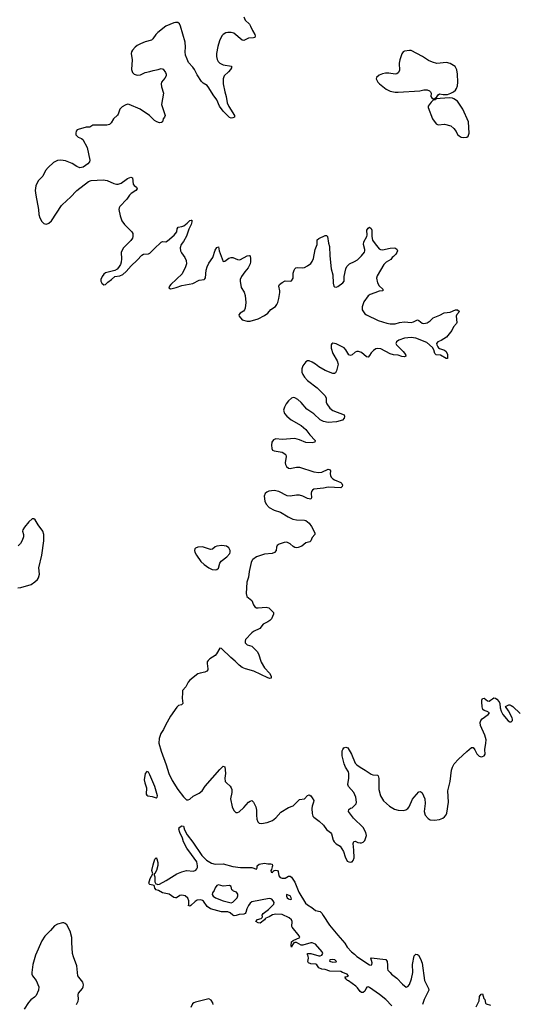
# Model space of a CAD drawing. Header units: inches. Extents: x 2005975 to 2217453, y 644152 to 846769.
# Tile 118 of 162: x 2122114 to 2128328, y 796091 to 808454. Entities that reach past the tile are written whole.
import ezdxf

# ---------------------------------------------------------------- set-up
doc = ezdxf.new("R2010")
doc.units = ezdxf.units.IN
doc.header["$MEASUREMENT"] = 0
doc.layers.add('C1729', color=7, linetype='Continuous')
doc.layers.add('C1820', color=7, linetype='Continuous')

msp = doc.modelspace()

# ---------------------------------------------------------------- linework, layer by layer
at = {"layer": 'C1729', "color": 6}
for points, elevation in [([(2124158, 800000), (2124156, 799936), (2124165, 799870), (2124147, 799853), (2124110, 799841), (2124090, 799822), (2124010, 799709), (2123945, 799595), (2123920, 799540), (2123887, 799490), (2123866, 799430), (2123862, 799370), (2123891, 799270), (2123956, 799096), (2123989, 798990), (2124030, 798903), (2124100, 798790), (2124170, 798697), (2124210, 798660), (2124230, 798657), (2124250, 798668), (2124294, 798706), (2124370, 798744), (2124406, 798770), (2124445, 798830), (2124630, 799041), (2124670, 799081), (2124690, 799072), (2124697, 799037), (2124699, 798990), (2124692, 798930), (2124697, 798890), (2124711, 798871), (2124757, 798830), (2124771, 798810), (2124777, 798790), (2124780, 798750), (2124762, 798670), (2124783, 798570), (2124803, 798523), (2124830, 798498), (2124850, 798498), (2124870, 798506), (2124930, 798562), (2124990, 798629), (2125010, 798643), (2125030, 798648), (2125052, 798630), (2125079, 798570), (2125088, 798530), (2125088, 798468), (2125095, 798415), (2125104, 798384), (2125112, 798372), (2125124, 798364), (2125150, 798362), (2125225, 798375), (2125290, 798401), (2125330, 798431), (2125395, 798505), (2125490, 798561), (2125550, 798582), (2125630, 798661), (2125690, 798669), (2125730, 798712), (2125750, 798720), (2125770, 798707), (2125790, 798685), (2125808, 798650), (2125807, 798630), (2125790, 798580), (2125786, 798550), (2125787, 798487), (2125795, 798455), (2125810, 798439), (2125876, 798390), (2125930, 798340), (2125970, 798287), (2126019, 798250), (2126031, 798230), (2126051, 798151), (2126064, 798130), (2126088, 798108), (2126138, 798078), (2126184, 798010), (2126203, 797943), (2126228, 797890), (2126250, 797878), (2126270, 797876), (2126281, 797879), (2126290, 797882), (2126303, 797897), (2126315, 797930), (2126313, 798027), (2126305, 798110), (2126310, 798136), (2126330, 798138), (2126363, 798123), (2126390, 798118), (2126410, 798119), (2126430, 798127), (2126451, 798149), (2126470, 798210), (2126462, 798250), (2126431, 798310), (2126308, 798430), (2126245, 798510), (2126250, 798538), (2126270, 798554), (2126290, 798559), (2126330, 798596), (2126342, 798610), (2126347, 798630), (2126335, 798690), (2126310, 798750), (2126246, 798826), (2126237, 798850), (2126249, 798931), (2126250, 798990), (2126243, 799010), (2126207, 799070), (2126190, 799110), (2126167, 799210), (2126167, 799273), (2126172, 799290), (2126188, 799310), (2126210, 799318), (2126237, 799310), (2126282, 799230), (2126330, 799119), (2126350, 799098), (2126390, 799067), (2126453, 799033), (2126530, 798979), (2126550, 798971), (2126609, 798969), (2126618, 798958), (2126626, 798926), (2126625, 798790), (2126647, 798710), (2126686, 798646), (2126759, 798579), (2126822, 798542), (2126867, 798527), (2126930, 798523), (2126967, 798533), (2126990, 798550), (2127007, 798570), (2127050, 798667), (2127070, 798694), (2127130, 798757), (2127150, 798762), (2127170, 798745), (2127203, 798670), (2127206, 798614), (2127195, 798510), (2127210, 798468), (2127245, 798425), (2127269, 798409), (2127325, 798405), (2127390, 798411), (2127430, 798428), (2127450, 798445), (2127470, 798469), (2127479, 798490), (2127501, 798630), (2127492, 798770), (2127522, 798890), (2127540, 799030), (2127553, 799070), (2127574, 799110), (2127628, 799170), (2127730, 799266), (2127790, 799315), (2127810, 799317), (2127830, 799288), (2127856, 799236), (2127887, 799207), (2127910, 799200), (2127930, 799202), (2127949, 799211), (2127961, 799230), (2127957, 799290), (2127971, 799370), (2127973, 799410), (2127956, 799470), (2127903, 799590), (2127897, 799630), (2127906, 799654), (2127924, 799676), (2128000, 799730), (2128015, 799750), (2127987, 799766), (2127950, 799780), (2127934, 799794), (2127925, 799825), (2127921, 799890), (2127921, 799910), (2127928, 799930), (2127950, 799934), (2127990, 799902), (2128010, 799898), (2128030, 799908), (2128052, 799928), (2128070, 799938), (2128090, 799936), (2128110, 799923), (2128137, 799890), (2128144, 799870), (2128150, 799812), (2128163, 799770), (2128185, 799730), (2128250, 799651), (2128270, 799637), (2128290, 799638), (2128304, 799656), (2128305, 799670), (2128299, 799690), (2128256, 799776), (2128219, 799830), (2128258, 799850), (2128270, 799852), (2128290, 799844), (2128310, 799831), (2128401, 799741)], 300), ([(2126788, 796070), (2126712, 796152), (2126634, 796214), (2126510, 796301), (2126490, 796309), (2126475, 796305), (2126465, 796295), (2126450, 796258), (2126430, 796240), (2126410, 796238), (2126392, 796250), (2126358, 796298), (2126338, 796318), (2126244, 796384), (2126230, 796390), (2126222, 796402), (2126209, 796410), (2126206, 796426), (2126198, 796430), (2126202, 796438), (2126230, 796442), (2126246, 796450), (2126235, 796455), (2126226, 796470), (2126170, 796489), (2126150, 796504), (2126011, 796509), (2125950, 796526), (2125910, 796531), (2125870, 796550), (2125847, 796587), (2125834, 796594), (2125770, 796599), (2125744, 796610), (2125733, 796630), (2125742, 796670), (2125737, 796697), (2125729, 796711), (2125729, 796731), (2125773, 796727), (2125870, 796700), (2125890, 796701), (2125910, 796710), (2125921, 796730), (2125914, 796750), (2125830, 796845), (2125790, 796862), (2125770, 796861), (2125670, 796834), (2125650, 796834), (2125590, 796869), (2125570, 796867), (2125559, 796861), (2125541, 796839), (2125530, 796810), (2125525, 796830), (2125530, 796876), (2125550, 796894), (2125635, 796930), (2125626, 796950), (2125538, 797058), (2125532, 797070), (2125536, 797130), (2125528, 797150), (2125498, 797178), (2125410, 797219), (2125330, 797224), (2125290, 797215), (2125250, 797191), (2125207, 797173), (2125196, 797164), (2125191, 797150), (2125134, 797110), (2125110, 797112), (2125081, 797130), (2125103, 797157), (2125148, 797170), (2125160, 797180), (2125164, 797190), (2125162, 797210), (2125173, 797230), (2125238, 797282), (2125308, 797350), (2125309, 797370), (2125299, 797390), (2125280, 797410), (2125270, 797417), (2125250, 797419), (2125030, 797377), (2125010, 797360), (2124990, 797330), (2124969, 797291), (2124955, 797245), (2124948, 797232), (2124930, 797223), (2124870, 797217), (2124835, 797205), (2124810, 797202), (2124790, 797210), (2124758, 797238), (2124730, 797252), (2124650, 797253), (2124510, 797291), (2124470, 797318), (2124425, 797385), (2124410, 797396), (2124390, 797402), (2124343, 797397), (2124317, 797383), (2124265, 797330), (2124250, 797325), (2124230, 797330), (2124238, 797342), (2124238, 797390), (2124225, 797425), (2124193, 797453), (2124150, 797462), (2124124, 797456), (2124082, 797430), (2124070, 797427), (2124050, 797431), (2123993, 797473), (2123910, 797489), (2123858, 797518), (2123830, 797527), (2123810, 797550), (2123809, 797570), (2123804, 797584), (2123750, 797594), (2123742, 797602), (2123738, 797610), (2123752, 797670), (2123785, 797730), (2123775, 797770), (2123790, 797841), (2123810, 797913), (2123830, 797931), (2123838, 797918), (2123850, 797872), (2123850, 797835), (2123833, 797770), (2123810, 797732), (2123805, 797730), (2123803, 797717), (2123810, 797690), (2123812, 797630), (2123824, 797604), (2123839, 797599), (2123850, 797596), (2123870, 797601), (2123954, 797646), (2124090, 797730), (2124150, 797755), (2124210, 797772), (2124297, 797763), (2124325, 797775), (2124339, 797790), (2124347, 797810), (2124349, 797830), (2124340, 797880), (2124274, 797974), (2124213, 798050), (2124171, 798130), (2124158, 798178), (2124127, 798250), (2124114, 798290), (2124117, 798303), (2124119, 798310), (2124150, 798334), (2124170, 798329), (2124183, 798283), (2124218, 798218), (2124290, 798128), (2124401, 797961), (2124460, 797900), (2124522, 797862), (2124570, 797851), (2124670, 797854), (2124790, 797823), (2124890, 797807), (2125030, 797810), (2125090, 797789), (2125097, 797803), (2125097, 797830), (2125124, 797850), (2125190, 797865), (2125230, 797856), (2125270, 797855), (2125286, 797850), (2125290, 797830), (2125284, 797816), (2125278, 797782), (2125271, 797770), (2125274, 797750), (2125290, 797746), (2125297, 797763), (2125310, 797770), (2125330, 797775), (2125352, 797772), (2125360, 797760), (2125370, 797704), (2125385, 797685), (2125410, 797675), (2125450, 797673), (2125490, 797698), (2125500, 797700), (2125510, 797701), (2125530, 797689), (2125570, 797625), (2125621, 797501), (2125703, 797363), (2125730, 797338), (2125786, 797306), (2125830, 797270), (2125890, 797257), (2125910, 797235), (2125925, 797205), (2126006, 797086), (2126110, 796958), (2126198, 796858), (2126228, 796808), (2126283, 796750), (2126322, 796722), (2126350, 796690), (2126510, 796588), (2126530, 796584), (2126537, 796590), (2126541, 796610), (2126524, 796670), (2126530, 796676), (2126712, 796652), (2126729, 796629), (2126736, 796584), (2126735, 796535), (2126740, 796520), (2126770, 796491), (2126785, 796470), (2126850, 796419), (2126923, 796343), (2126970, 796307), (2126990, 796313), (2127010, 796341), (2127038, 796410), (2127055, 796490), (2127050, 796590), (2127070, 796699), (2127090, 796719), (2127110, 796716), (2127126, 796706), (2127150, 796664), (2127170, 796607), (2127199, 796390), (2127251, 796290), (2127252, 796270), (2127246, 796250), (2127196, 796150), (2127173, 796090)], 200), ([(2122828, 796090), (2122849, 796130), (2122854, 796154), (2122847, 796210), (2122851, 796230), (2122901, 796290), (2122912, 796310), (2122916, 796336), (2122908, 796370), (2122855, 796430), (2122845, 796450), (2122830, 796574), (2122788, 796688), (2122778, 796730), (2122767, 796867), (2122767, 796930), (2122750, 797008), (2122706, 797090), (2122686, 797106), (2122670, 797112), (2122650, 797112), (2122590, 797097), (2122550, 797077), (2122501, 797019), (2122430, 796945), (2122393, 796890), (2122313, 796710), (2122278, 796590), (2122265, 796490), (2122267, 796470), (2122276, 796450), (2122320, 796390), (2122353, 796310), (2122350, 796270), (2122320, 796200), (2122301, 796179), (2122254, 796146), (2122226, 796114), (2122172, 796028)], 300), ([(2127850, 796060), (2127887, 796133), (2127891, 796190), (2127910, 796219), (2127930, 796221), (2127946, 796166), (2127956, 796150), (2127964, 796104), (2127975, 796095), (2128030, 796081)], 200), ([(2124545, 796090), (2124540, 796110), (2124521, 796141), (2124490, 796158), (2124323, 796117), (2124303, 796110), (2124284, 796096), (2124262, 796050)], 300)]:
    msp.add_lwpolyline(points, dxfattribs=dict(at, elevation=elevation))
for points, elevation in [([(2123710, 799013), (2123690, 798990), (2123679, 798910), (2123686, 798870), (2123707, 798810), (2123702, 798730), (2123710, 798717), (2123722, 798710), (2123780, 798700), (2123830, 798682), (2123841, 798690), (2123844, 798710), (2123810, 798826), (2123750, 798973), (2123730, 799007)], 300), ([(2124610, 797592), (2124590, 797582), (2124570, 797553), (2124558, 797522), (2124535, 797490), (2124531, 797470), (2124543, 797450), (2124574, 797430), (2124670, 797391), (2124770, 797366), (2124790, 797373), (2124846, 797430), (2124854, 797454), (2124853, 797473), (2124846, 797486), (2124837, 797497), (2124801, 797510), (2124790, 797519), (2124780, 797530), (2124770, 797570), (2124750, 797583), (2124670, 797576)], 200), ([(2125466, 797470), (2125464, 797450), (2125475, 797430), (2125490, 797415), (2125510, 797406), (2125528, 797412), (2125525, 797430), (2125510, 797451)], 200), ([(2126050, 796654), (2126011, 796650), (2126008, 796632), (2126050, 796621), (2126090, 796626), (2126095, 796630), (2126075, 796650)], 200)]:
    msp.add_lwpolyline(points, close=True, dxfattribs=dict(at, elevation=elevation))
at = {"layer": 'C1820', "color": 6, "elevation": 300}
for points in [[(2124929, 808490), (2124946, 808450), (2124999, 808399), (2125015, 808375), (2125038, 808318), (2125067, 808270), (2125074, 808250), (2125068, 808232), (2125050, 808225), (2124990, 808221), (2124930, 808195), (2124910, 808196), (2124804, 808284), (2124770, 808295), (2124730, 808295), (2124703, 808290), (2124671, 808270), (2124655, 808250), (2124623, 808190), (2124602, 808118), (2124588, 808030), (2124587, 807990), (2124595, 807955), (2124608, 807930), (2124628, 807910), (2124670, 807888), (2124773, 807870), (2124774, 807850), (2124764, 807830), (2124739, 807801), (2124681, 807750), (2124671, 807710), (2124672, 807650), (2124689, 807550), (2124707, 807490), (2124719, 807410), (2124743, 807363), (2124812, 807250), (2124811, 807229), (2124790, 807220), (2124770, 807219), (2124750, 807228), (2124670, 807306), (2124626, 807370), (2124591, 807450), (2124545, 807510), (2124490, 807600), (2124470, 807627), (2124419, 807659), (2124398, 807678), (2124342, 807762), (2124310, 807827), (2124290, 807857), (2124236, 807916), (2124217, 807957), (2124199, 808010), (2124194, 808050), (2124198, 808110), (2124191, 808170), (2124134, 808374), (2124121, 808401), (2124099, 808419), (2124070, 808421), (2124050, 808416), (2123950, 808371), (2123850, 808295), (2123825, 808270), (2123787, 808213), (2123770, 808196), (2123690, 808175), (2123630, 808151), (2123591, 808130), (2123566, 808110), (2123530, 808070), (2123518, 808050), (2123515, 808030), (2123526, 807950), (2123517, 807830), (2123529, 807790), (2123550, 807770), (2123590, 807759), (2123630, 807763), (2123689, 807791), (2123750, 807802), (2123790, 807817), (2123853, 807827), (2123890, 807840), (2123915, 807835), (2123947, 807790), (2123953, 807770), (2123952, 807748), (2123938, 807722), (2123897, 807670), (2123892, 807650), (2123896, 807610), (2123919, 807530), (2123896, 807390), (2123906, 807350), (2123940, 807250), (2123934, 807230), (2123917, 807210), (2123910, 807170), (2123896, 807164), (2123870, 807161), (2123835, 807170), (2123808, 807188), (2123745, 807250), (2123629, 807329), (2123490, 807390), (2123467, 807393), (2123437, 807383), (2123401, 807359), (2123371, 807329), (2123353, 807270), (2123344, 807256), (2123293, 807210), (2123262, 807158), (2123242, 807138), (2123210, 807130), (2123032, 807128), (2122994, 807106), (2122950, 807104), (2122850, 807077), (2122835, 807070), (2122824, 807056), (2122818, 807030), (2122821, 807010), (2122830, 806994), (2122850, 806978), (2122890, 806961), (2122908, 806948), (2122962, 806850), (2122995, 806690), (2122991, 806669), (2122970, 806643), (2122910, 806602), (2122870, 806596), (2122830, 806611), (2122774, 806650), (2122690, 806683), (2122630, 806691), (2122590, 806686), (2122540, 806660), (2122470, 806600), (2122440, 806560), (2122404, 806490), (2122348, 806432), (2122317, 806370), (2122310, 806310), (2122315, 806250), (2122350, 806070), (2122356, 806010), (2122366, 805966), (2122390, 805922), (2122416, 805896), (2122430, 805889), (2122450, 805888), (2122480, 805900), (2122512, 805930), (2122638, 806122), (2122710, 806190), (2122750, 806222), (2122833, 806310), (2122978, 806422), (2123010, 806434), (2123164, 806444), (2123213, 806433), (2123296, 806396), (2123330, 806388), (2123350, 806388), (2123390, 806401), (2123450, 806449), (2123470, 806460), (2123510, 806475), (2123530, 806470), (2123539, 806390), (2123551, 806371), (2123582, 806350), (2123589, 806330), (2123572, 806310), (2123513, 806270), (2123494, 806250), (2123460, 806200), (2123373, 806110), (2123363, 806090), (2123360, 806070), (2123375, 805990), (2123396, 805930), (2123430, 805882), (2123524, 805790), (2123535, 805770), (2123537, 805730), (2123530, 805710), (2123510, 805680), (2123420, 805590), (2123396, 805550), (2123390, 805530), (2123393, 805450), (2123388, 805410), (2123379, 805381), (2123356, 805344), (2123337, 805323), (2123310, 805305), (2123190, 805275), (2123170, 805258), (2123150, 805230), (2123133, 805190), (2123133, 805170), (2123144, 805144), (2123170, 805127), (2123192, 805130), (2123220, 805160), (2123267, 805190), (2123310, 805230), (2123370, 805240), (2123410, 805256), (2123450, 805292), (2123515, 805365), (2123590, 805433), (2123650, 805499), (2123670, 805510), (2123730, 805514), (2123750, 805521), (2123803, 805577), (2123890, 805660), (2123910, 805669), (2123950, 805667), (2123970, 805678), (2124054, 805750), (2124086, 805790), (2124093, 805830), (2124103, 805850), (2124150, 805856), (2124175, 805865), (2124219, 805901), (2124250, 805932), (2124270, 805939), (2124275, 805935), (2124277, 805917), (2124270, 805881), (2124237, 805823), (2124210, 805736), (2124173, 805670), (2124143, 805630), (2124131, 805590), (2124134, 805554), (2124145, 805525), (2124188, 805468), (2124204, 805430), (2124208, 805390), (2124198, 805350), (2124157, 805263), (2124012, 805130), (2123996, 805110), (2123987, 805087), (2124010, 805074), (2124030, 805077), (2124080, 805090), (2124150, 805116), (2124290, 805143), (2124370, 805182), (2124430, 805190), (2124441, 805199), (2124450, 805211), (2124458, 805310), (2124468, 805350), (2124490, 805398), (2124539, 805470), (2124570, 805559), (2124590, 805595), (2124610, 805603), (2124621, 805550), (2124670, 805419), (2124690, 805424), (2124741, 805459), (2124770, 805469), (2124790, 805467), (2124850, 805442), (2124870, 805439), (2124890, 805445), (2124970, 805490), (2124995, 805495), (2125008, 805488), (2125014, 805450), (2125015, 805415), (2125009, 805390), (2124983, 805337), (2124943, 805290), (2124901, 805230), (2124884, 805190), (2124882, 805170), (2124898, 805090), (2124933, 805033), (2124948, 804990), (2124955, 804905), (2124947, 804833), (2124938, 804810), (2124926, 804794), (2124883, 804770), (2124868, 804750), (2124871, 804730), (2124907, 804687), (2124970, 804667), (2125010, 804669), (2125110, 804700), (2125190, 804741), (2125230, 804769), (2125270, 804817), (2125327, 804853), (2125344, 804876), (2125356, 804904), (2125370, 804955), (2125382, 805030), (2125383, 805050), (2125370, 805110), (2125378, 805130), (2125410, 805155), (2125450, 805175), (2125510, 805172), (2125530, 805177), (2125549, 805210), (2125551, 805270), (2125561, 805310), (2125570, 805326), (2125583, 805337), (2125610, 805343), (2125670, 805338), (2125690, 805341), (2125730, 805362), (2125770, 805394), (2125790, 805418), (2125805, 805455), (2125827, 805570), (2125850, 805630), (2125851, 805690), (2125873, 805707), (2125950, 805745), (2125970, 805744), (2125982, 805730), (2125993, 805650), (2126006, 805606), (2126010, 805490), (2126026, 805326), (2126046, 805250), (2126052, 805148), (2126060, 805110), (2126070, 805098), (2126090, 805095), (2126110, 805104), (2126173, 805150), (2126189, 805171), (2126191, 805230), (2126212, 805328), (2126225, 805355), (2126257, 805390), (2126322, 805418), (2126359, 805441), (2126410, 805490), (2126444, 805536), (2126450, 805550), (2126450, 805570), (2126435, 805630), (2126436, 805664), (2126475, 805730), (2126479, 805750), (2126477, 805810), (2126490, 805835), (2126510, 805848), (2126530, 805834), (2126538, 805810), (2126538, 805730), (2126547, 805687), (2126578, 805638), (2126630, 805578), (2126648, 805568), (2126670, 805565), (2126770, 805586), (2126828, 805588), (2126850, 805573), (2126860, 805550), (2126853, 805530), (2126838, 805510), (2126810, 805479), (2126795, 805470), (2126777, 805443), (2126717, 805410), (2126690, 805381), (2126604, 805236), (2126598, 805210), (2126611, 805150), (2126632, 805112), (2126675, 805070), (2126678, 805050), (2126630, 805046), (2126577, 805023), (2126516, 805004), (2126490, 804988), (2126437, 804910), (2126416, 804850), (2126418, 804810), (2126450, 804762), (2126470, 804747), (2126619, 804679), (2126725, 804645), (2126770, 804636), (2126830, 804635), (2126886, 804654), (2126950, 804660), (2127030, 804652), (2127060, 804660), (2127110, 804684), (2127130, 804679), (2127170, 804645), (2127190, 804638), (2127234, 804646), (2127270, 804672), (2127308, 804710), (2127394, 804746), (2127446, 804774), (2127520, 804780), (2127590, 804812), (2127613, 804810), (2127638, 804790), (2127606, 804754), (2127596, 804730), (2127606, 804650), (2127602, 804638), (2127564, 804596), (2127542, 804550), (2127474, 804466), (2127410, 804425), (2127369, 804410), (2127352, 804390), (2127354, 804370), (2127366, 804346), (2127376, 804336), (2127390, 804325), (2127450, 804304), (2127470, 804287), (2127488, 804250), (2127490, 804202), (2127470, 804199), (2127402, 804242), (2127345, 804245), (2127330, 804261), (2127318, 804310), (2127299, 804339), (2127230, 804400), (2127090, 804455), (2127030, 804465), (2126950, 804454), (2126877, 804430), (2126847, 804410), (2126842, 804398), (2126840, 804390), (2126849, 804370), (2126930, 804290), (2126961, 804250), (2126967, 804230), (2126950, 804219), (2126913, 804227), (2126870, 804243), (2126810, 804248), (2126770, 804259), (2126650, 804320), (2126613, 804327), (2126590, 804321), (2126559, 804301), (2126531, 804270), (2126510, 804237), (2126490, 804218), (2126470, 804223), (2126410, 804274), (2126370, 804289), (2126350, 804287), (2126330, 804278), (2126290, 804245), (2126270, 804237), (2126247, 804247), (2126211, 804310), (2126190, 804333), (2126090, 804383), (2126050, 804391), (2126036, 804384), (2126027, 804373), (2126027, 804330), (2126050, 804263), (2126103, 804170), (2126114, 804130), (2126095, 804045), (2126081, 804019), (2126070, 804011), (2126050, 804012), (2125950, 804051), (2125874, 804094), (2125831, 804130), (2125790, 804156), (2125750, 804171), (2125730, 804169), (2125710, 804157), (2125673, 804110), (2125658, 804070), (2125660, 804030), (2125670, 804000), (2125690, 803967), (2125730, 803923), (2125850, 803833), (2125950, 803730), (2125964, 803704), (2125965, 803650), (2125972, 803630), (2126010, 803577), (2126050, 803547), (2126190, 803492), (2126193, 803473), (2126189, 803450), (2126170, 803425), (2126096, 803404), (2125990, 803398), (2125929, 803410), (2125890, 803430), (2125810, 803506), (2125723, 803563), (2125650, 803649), (2125610, 803686), (2125570, 803708), (2125550, 803709), (2125530, 803702), (2125490, 803670), (2125460, 803630), (2125439, 803590), (2125430, 803550), (2125441, 803510), (2125470, 803474), (2125524, 803430), (2125650, 803358), (2125709, 803310), (2125760, 803240), (2125825, 803170), (2125820, 803150), (2125790, 803141), (2125710, 803144), (2125630, 803180), (2125570, 803194), (2125410, 803185), (2125330, 803190), (2125302, 803178), (2125281, 803150), (2125277, 803110), (2125283, 803070), (2125291, 803051), (2125310, 803040), (2125410, 803022), (2125433, 803013), (2125450, 803000), (2125457, 802990), (2125462, 802970), (2125451, 802891), (2125454, 802870), (2125466, 802846), (2125490, 802825), (2125510, 802820), (2125530, 802821), (2125590, 802836), (2125630, 802834), (2125810, 802775), (2125870, 802767), (2125910, 802772), (2125990, 802810), (2126007, 802807), (2126017, 802790), (2126015, 802750), (2126018, 802730), (2126028, 802710), (2126048, 802690), (2126070, 802677), (2126150, 802642), (2126162, 802630), (2126170, 802610), (2126167, 802593), (2126150, 802576), (2125990, 802583), (2125929, 802571), (2125810, 802558), (2125792, 802548), (2125781, 802530), (2125777, 802510), (2125782, 802450), (2125770, 802434), (2125730, 802443), (2125672, 802472), (2125630, 802483), (2125590, 802483), (2125510, 802470), (2125475, 802475), (2125370, 802528), (2125310, 802544), (2125244, 802536), (2125217, 802523), (2125196, 802504), (2125186, 802470), (2125193, 802410), (2125211, 802370), (2125250, 802331), (2125310, 802296), (2125392, 802272), (2125485, 802210), (2125544, 802184), (2125590, 802175), (2125690, 802171), (2125710, 802165), (2125750, 802132), (2125782, 802090), (2125821, 802010), (2125821, 801990), (2125789, 801951), (2125771, 801909), (2125761, 801899), (2125710, 801884), (2125658, 801842), (2125613, 801827), (2125590, 801824), (2125570, 801828), (2125550, 801839), (2125510, 801875), (2125470, 801892), (2125436, 801890), (2125372, 801870), (2125348, 801850), (2125341, 801830), (2125337, 801790), (2125316, 801764), (2125287, 801753), (2125190, 801744), (2125091, 801709), (2125042, 801678), (2125033, 801667), (2125022, 801638), (2124996, 801524), (2124987, 801453), (2124966, 801390), (2124961, 801250), (2124968, 801210), (2125030, 801160), (2125050, 801108), (2125070, 801082), (2125090, 801071), (2125110, 801069), (2125210, 801076), (2125243, 801070), (2125258, 801058), (2125302, 801010), (2125303, 800990), (2125276, 800930), (2125257, 800910), (2125230, 800892), (2125174, 800866), (2125130, 800809), (2125050, 800774), (2125030, 800755), (2124952, 800670), (2124945, 800650), (2124948, 800630), (2124970, 800606), (2125030, 800587), (2125099, 800519), (2125115, 800490), (2125146, 800386), (2125190, 800314), (2125252, 800250), (2125274, 800210), (2125274, 800186), (2125257, 800183), (2125230, 800190), (2125054, 800274), (2124950, 800302), (2124910, 800319), (2124870, 800349), (2124820, 800400), (2124765, 800445), (2124650, 800560), (2124630, 800562), (2124588, 800490), (2124568, 800470), (2124503, 800430), (2124483, 800410), (2124471, 800390), (2124468, 800370), (2124478, 800302), (2124477, 800290), (2124467, 800273), (2124439, 800261), (2124382, 800250), (2124350, 800239), (2124250, 800159), (2124230, 800135), (2124201, 800079), (2124159, 800030), (2124158, 800000)], [(2122090, 801320), (2122130, 801323), (2122256, 801364), (2122306, 801394), (2122336, 801424), (2122350, 801445), (2122362, 801490), (2122356, 801570), (2122394, 801730), (2122419, 801910), (2122419, 801990), (2122406, 802030), (2122348, 802110), (2122310, 802175), (2122290, 802186), (2122270, 802185), (2122230, 802150), (2122176, 802084), (2122155, 802050), (2122150, 802030), (2122160, 801990), (2122160, 801960), (2122144, 801916), (2122123, 801877), (2122094, 801846)]]:
    msp.add_lwpolyline(points, dxfattribs=at)
at = {"layer": 'C1820', "color": 6}
for points, elevation in [([(2127010, 808069), (2126950, 808058), (2126931, 808050), (2126916, 808024), (2126889, 807951), (2126882, 807910), (2126885, 807815), (2126870, 807788), (2126850, 807776), (2126830, 807772), (2126750, 807784), (2126710, 807784), (2126670, 807774), (2126630, 807757), (2126595, 807730), (2126591, 807710), (2126613, 807670), (2126633, 807650), (2126720, 807580), (2126770, 807555), (2126830, 807545), (2126870, 807543), (2127140, 807560), (2127190, 807575), (2127235, 807575), (2127263, 807563), (2127276, 807550), (2127284, 807530), (2127280, 807490), (2127290, 807471), (2127310, 807461), (2127330, 807462), (2127338, 807462), (2127335, 807470), (2127355, 807486), (2127370, 807511), (2127390, 807525), (2127434, 807514), (2127490, 807516), (2127530, 807530), (2127566, 807550), (2127591, 807570), (2127603, 807590), (2127615, 807625), (2127618, 807670), (2127613, 807770), (2127605, 807825), (2127585, 807865), (2127524, 807904), (2127476, 807916), (2127355, 807905), (2127299, 807919), (2127250, 807940), (2127174, 807994), (2127030, 808067)], 400), ([(2127509, 807471), (2127341, 807459), (2127338, 807450), (2127314, 807446), (2127282, 807418), (2127245, 807370), (2127246, 807350), (2127299, 807210), (2127345, 807145), (2127370, 807133), (2127450, 807142), (2127530, 807120), (2127570, 807090), (2127597, 807050), (2127613, 807013), (2127635, 806995), (2127661, 806981), (2127690, 806975), (2127730, 806980), (2127750, 806990), (2127760, 807030), (2127754, 807170), (2127683, 807330), (2127613, 807433), (2127570, 807460), (2127550, 807467)], 400), ([(2124653, 801853), (2124590, 801845), (2124570, 801835), (2124535, 801805), (2124510, 801800), (2124410, 801834), (2124351, 801830), (2124323, 801817), (2124315, 801810), (2124310, 801790), (2124314, 801770), (2124335, 801730), (2124391, 801650), (2124430, 801612), (2124490, 801571), (2124530, 801551), (2124570, 801547), (2124590, 801552), (2124612, 801568), (2124628, 801630), (2124644, 801656), (2124717, 801710), (2124752, 801750), (2124760, 801770), (2124760, 801790), (2124743, 801823), (2124710, 801845)], 300)]:
    msp.add_lwpolyline(points, close=True, dxfattribs=dict(at, elevation=elevation))

doc.saveas('drawing.dxf')
